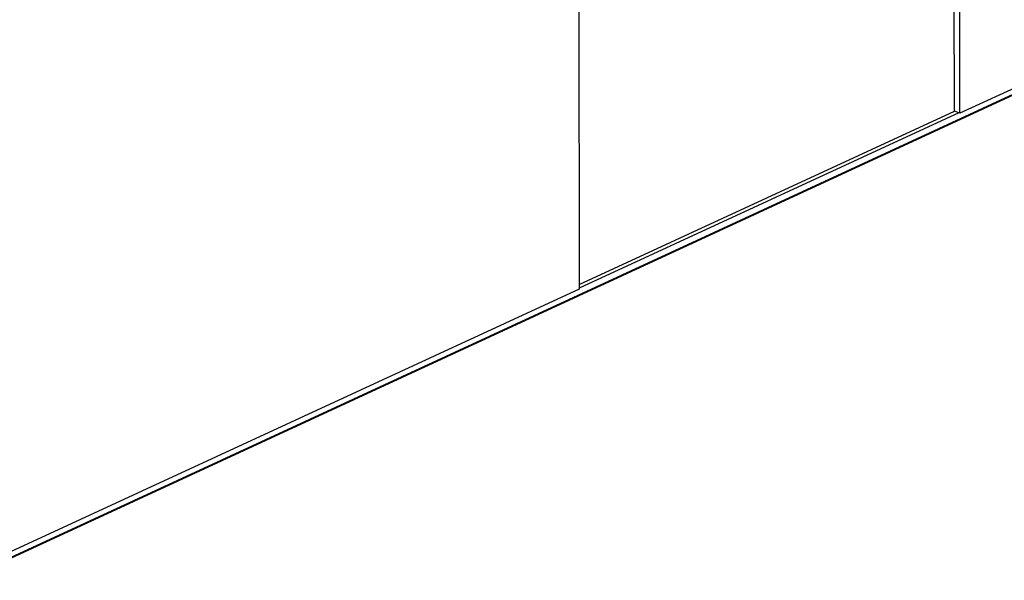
# Model space of a CAD drawing. Header units: millimetres. Extents: x -0.43 to 1.28, y -0.94 to 1.34.
# Tile 91 of 177: x 0.98 to 1.12, y -0.73 to -0.65. Entities that reach past the tile are written whole.
import ezdxf

# ---------------------------------------------------------------- set-up
doc = ezdxf.new("R2010")
doc.units = ezdxf.units.MM

msp = doc.modelspace()

# ---------------------------------------------------------------- linework, layer by layer
at = {"color": 7, "linetype": 'Continuous', "lineweight": 25}
for p, q in [((1.2546, -0.60085), (0.83007, -0.79714)), ((0.82991, -0.79708), (1.24844, -0.60357)), ((1.11102, -0.66632), (1.11094, -0.60626)), ((1.23365, -0.60962), (1.11102, -0.66632)), ((1.11025, -0.66605), (1.11019, -0.61837)), ((1.05796, -0.63076), (1.05804, -0.69082)), ((1.05804, -0.6902), (1.11025, -0.66605)), ((1.11087, -0.66627), (1.05804, -0.6907)), ((1.11087, -0.66627), (1.11025, -0.66605)), ((1.11102, -0.66632), (1.11087, -0.66627)), ((1.05804, -0.69082), (0.82943, -0.79652))]:
    msp.add_line(p, q, dxfattribs=at)
for centre, end_param in [((1.09734, -2.76024), 0.680035), ((1.09658, -2.75996), 0.650648)]:
    msp.add_ellipse(centre, major_axis=(0.77336, 2.25008), ratio=0.600159, start_param=0.507709, end_param=end_param, dxfattribs=at)
msp.add_open_spline([(1.00043, -0.60439), (0.94257, -0.63589), (0.88485, -0.67177), (0.8276, -0.7118)], degree=3, dxfattribs=at)
msp.add_open_spline([(0.84892, -0.71847), (0.85002, -0.71772), (0.8522, -0.71622), (0.85548, -0.71398), (0.85876, -0.71175), (0.86204, -0.70953), (0.86532, -0.70731), (0.86861, -0.70511), (0.87189, -0.70292), (0.87517, -0.70074), (0.87846, -0.69856), (0.88174, -0.6964), (0.88503, -0.69425), (0.88832, -0.6921), (0.8916, -0.68997), (0.89489, -0.68784), (0.89818, -0.68573), (0.90147, -0.68362), (0.90476, -0.68152), (0.90805, -0.67943), (0.91134, -0.67736), (0.91464, -0.67529), (0.91793, -0.67323), (0.92122, -0.67118), (0.92452, -0.66914), (0.92781, -0.66711), (0.93111, -0.66509), (0.9344, -0.66308), (0.9377, -0.66108), (0.94099, -0.65909), (0.94429, -0.65711), (0.94759, -0.65514), (0.95089, -0.65318), (0.95418, -0.65122), (0.95748, -0.64928), (0.96078, -0.64735), (0.96408, -0.64543), (0.96738, -0.64351), (0.97068, -0.64161), (0.97398, -0.63971), (0.97728, -0.63783), (0.98058, -0.63596), (0.98388, -0.63409), (0.98718, -0.63224), (0.99049, -0.63039), (0.99379, -0.62856), (0.99709, -0.62673), (0.99929, -0.62552), (1.00039, -0.62492)], degree=3, knots=[0, 0, 0, 0, 0.021777, 0.043553, 0.065327, 0.087099, 0.10887, 0.130638, 0.152406, 0.174171, 0.195935, 0.217697, 0.239457, 0.261216, 0.282973, 0.304728, 0.326482, 0.348233, 0.369984, 0.391732, 0.413479, 0.435224, 0.456967, 0.478709, 0.500449, 0.522187, 0.543924, 0.565659, 0.587392, 0.609123, 0.630853, 0.652581, 0.674308, 0.696032, 0.717755, 0.739477, 0.761196, 0.782914, 0.80463, 0.826345, 0.848058, 0.869769, 0.891478, 0.913186, 0.934892, 0.956596, 0.978299, 1, 1, 1, 1], dxfattribs=at)

doc.saveas('drawing.dxf')
